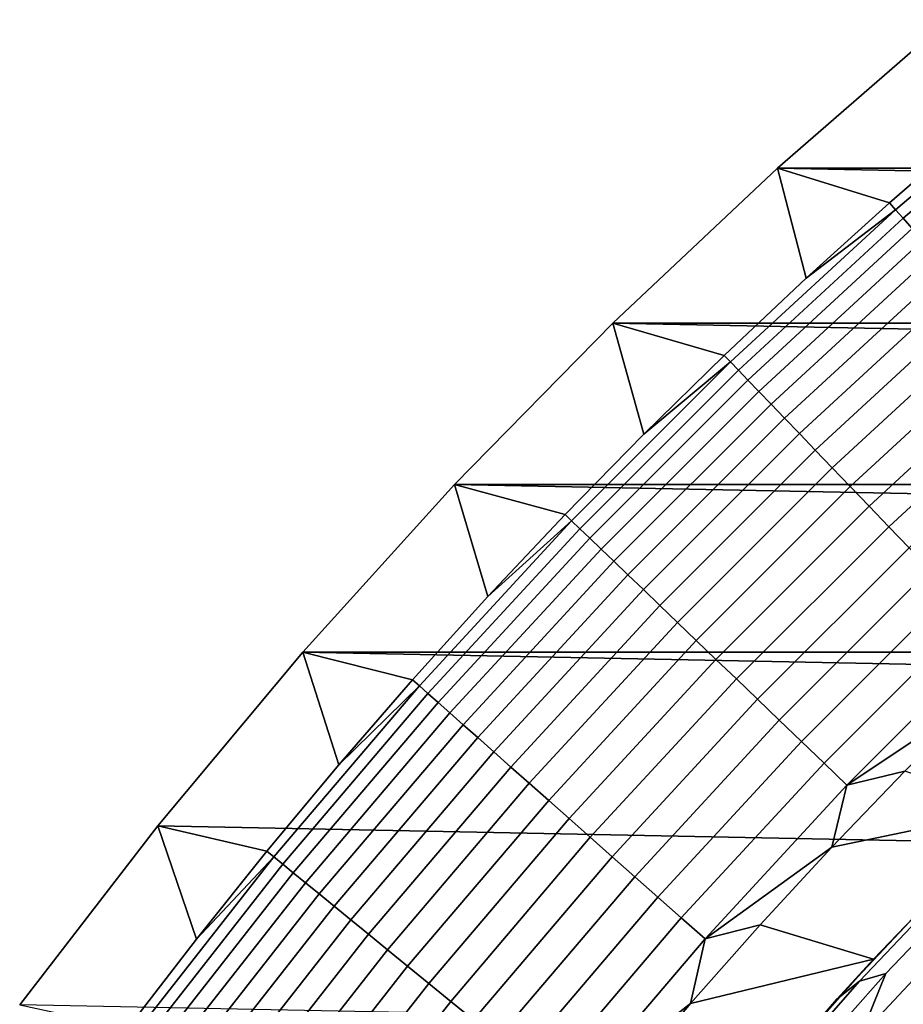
# Model space of a CAD drawing. Header units: metres. Extents: x -32 to 117, y -314 to 32.
# Tile 93 of 256: x -26.14 to -21.09, y 19.32 to 24.94. Entities that reach past the tile are written whole.
import ezdxf

# ---------------------------------------------------------------- set-up
doc = ezdxf.new("R2010")
doc.units = ezdxf.units.M
doc.layers.add('solid_24_501_064_XXX', color=7, linetype='CONTINUOUS')

msp = doc.modelspace()

# ---------------------------------------------------------------- linework, layer by layer
at = {"layer": 'solid_24_501_064_XXX'}
for points in [[(-21.810736, 24.094435, -303.5), (-20.835405, 24.942644, -303.5), (21.810736, 24.094435, -303.5)], [(-21.169992, 23.895983, -301.352966), (-20.684504, 24.317438, -301.352966), (-20.835405, 24.942644, -303.5), (-21.810736, 24.094435, -303.5)], [(-21.135216, 23.856728, -301.181946), (-20.157463, 24.68841, -301.181946), (-20.684504, 24.317438, -301.352966), (-21.169992, 23.895983, -301.352966)], [(-20.157463, 24.68841, -301.181946), (-21.135216, 23.856728, -301.181946), (-21.091614, 23.80751, -301.012299), (-20.115877, 24.637476, -301.012299)], [(-20.115877, 24.637476, -301.012299), (-21.091614, 23.80751, -301.012299), (-21.039946, 23.749187, -300.8479), (-20.066599, 24.577122, -300.8479)], [(-22.751431, 23.208225, -303.5), (-21.810736, 24.094435, -303.5), (22.751431, 23.208225, -303.5)], [(-22.115017, 23.024172, -301.352966), (-21.646893, 23.464836, -301.352966), (-21.810736, 24.094435, -303.5), (-22.751431, 23.208225, -303.5)], [(-21.810736, 24.094435, -303.5), (21.810736, 24.094435, -303.5), (22.751431, 23.208225, -303.5)], [(-21.646893, 23.464836, -301.352966), (-21.169992, 23.895983, -301.352966), (-21.810736, 24.094435, -303.5)], [(-21.135216, 23.856728, -301.181946), (-21.169992, 23.895983, -301.352966), (-21.646893, 23.464836, -301.352966)], [(-22.07869, 22.986351, -301.181946), (-21.135216, 23.856728, -301.181946), (-21.646893, 23.464836, -301.352966), (-22.115017, 23.024172, -301.352966)], [(-21.135216, 23.856728, -301.181946), (-22.07869, 22.986351, -301.181946), (-22.03314, 22.938929, -301.012299), (-21.091614, 23.80751, -301.012299)], [(-21.091614, 23.80751, -301.012299), (-22.03314, 22.938929, -301.012299), (-21.979164, 22.882734, -300.8479), (-21.039946, 23.749187, -300.8479)], [(-21.039946, 23.749187, -300.8479), (-21.979164, 22.882734, -300.8479), (-21.917049, 22.818064, -300.689575), (-20.980482, 23.68207, -300.689575)], [(-20.980482, 23.68207, -300.689575), (-21.917049, 22.818064, -300.689575), (-21.84712, 22.745262, -300.538208), (-20.913544, 23.60651, -300.538208)], [(-20.913544, 23.60651, -300.538208), (-21.84712, 22.745262, -300.538208), (-21.769751, 22.664711, -300.394562), (-20.839479, 23.522909, -300.394562)], [(-20.839479, 23.522909, -300.394562), (-21.769751, 22.664711, -300.394562), (-21.68535, 22.576839, -300.25943), (-20.758684, 23.431711, -300.25943)], [(-20.758684, 23.431711, -300.25943), (-21.68535, 22.576839, -300.25943), (-21.594364, 22.482115, -300.133514), (-20.671587, 23.333399, -300.133514)], [(-20.671587, 23.333399, -300.133514), (-21.594364, 22.482115, -300.133514), (-21.497274, 22.381035, -300.017517), (-20.578648, 23.228491, -300.017517)], [(-23.656019, 22.285479, -303.5), (-22.751431, 23.208225, -303.5), (23.656019, 22.285479, -303.5)], [(-23.024172, 22.115019, -301.352966), (-22.574171, 22.574173, -301.352966), (-22.751431, 23.208225, -303.5), (-23.656019, 22.285479, -303.5)], [(-22.751431, 23.208225, -303.5), (22.751431, 23.208225, -303.5), (23.656019, 22.285479, -303.5)], [(-22.574171, 22.574173, -301.352966), (-22.115017, 23.024172, -301.352966), (-22.751431, 23.208225, -303.5)], [(-20.578648, 23.228491, -300.017517), (-21.497274, 22.381035, -300.017517), (-21.394598, 22.274137, -299.911987), (-20.480358, 23.117546, -299.911987)], [(-20.480358, 23.117546, -299.911987), (-21.394598, 22.274137, -299.911987), (-21.286877, 22.161987, -299.817505), (-20.377241, 23.00115, -299.817505)], [(-22.07869, 22.986351, -301.181946), (-22.115017, 23.024172, -301.352966), (-22.574171, 22.574173, -301.352966)], [(-22.986351, 22.07869, -301.181946), (-22.07869, 22.986351, -301.181946), (-22.574171, 22.574173, -301.352966), (-23.024172, 22.115019, -301.352966)], [(-22.07869, 22.986351, -301.181946), (-22.986351, 22.07869, -301.181946), (-22.938929, 22.03314, -301.012299), (-22.03314, 22.938929, -301.012299)], [(-20.377241, 23.00115, -299.817505), (-21.286877, 22.161987, -299.817505), (-21.174683, 22.045179, -299.734619), (-20.26984, 22.879919, -299.734619)], [(-22.03314, 22.938929, -301.012299), (-22.938929, 22.03314, -301.012299), (-22.882734, 21.979164, -300.8479), (-21.979164, 22.882734, -300.8479)], [(-21.979164, 22.882734, -300.8479), (-22.882734, 21.979164, -300.8479), (-22.818064, 21.917049, -300.689575), (-21.917049, 22.818064, -300.689575)], [(-20.26984, 22.879919, -299.734619), (-21.174683, 22.045179, -299.734619), (-21.058607, 21.924332, -299.663696), (-20.158724, 22.754496, -299.663696)], [(-21.917049, 22.818064, -300.689575), (-22.818064, 21.917049, -300.689575), (-22.745262, 21.84712, -300.538208), (-21.84712, 22.745262, -300.538208)], [(-21.84712, 22.745262, -300.538208), (-22.745262, 21.84712, -300.538208), (-22.664711, 21.769751, -300.394562), (-21.769751, 22.664711, -300.394562)], [(-21.769751, 22.664711, -300.394562), (-22.664711, 21.769751, -300.394562), (-22.576839, 21.68535, -300.25943), (-21.68535, 22.576839, -300.25943)], [(-21.68535, 22.576839, -300.25943), (-22.576839, 21.68535, -300.25943), (-22.482115, 21.594364, -300.133514), (-21.594364, 22.482115, -300.133514)], [(-21.594364, 22.482115, -300.133514), (-22.482115, 21.594364, -300.133514), (-22.381035, 21.497274, -300.017517), (-21.497274, 22.381035, -300.017517)], [(-21.497274, 22.381035, -300.017517), (-22.381035, 21.497274, -300.017517), (-22.274137, 21.394598, -299.911987), (-21.394598, 22.274137, -299.911987)], [(-24.523338, 21.327351, -303.5), (-23.656019, 22.285479, -303.5), (24.523338, 21.327351, -303.5)], [(-23.895981, 21.169992, -301.352966), (-23.464834, 21.646894, -301.352966), (-23.656019, 22.285479, -303.5), (-24.523338, 21.327351, -303.5)], [(-23.656019, 22.285479, -303.5), (23.656019, 22.285479, -303.5), (24.523338, 21.327351, -303.5)], [(-23.464834, 21.646894, -301.352966), (-23.024172, 22.115019, -301.352966), (-23.656019, 22.285479, -303.5)], [(-21.394598, 22.274137, -299.911987), (-22.274137, 21.394598, -299.911987), (-22.161987, 21.286877, -299.817505), (-21.286877, 22.161987, -299.817505)], [(-21.286877, 22.161987, -299.817505), (-22.161987, 21.286877, -299.817505), (-22.045179, 21.174683, -299.734619), (-21.174683, 22.045179, -299.734619)], [(-23.856728, 21.135216, -301.181946), (-22.986351, 22.07869, -301.181946), (-23.464834, 21.646894, -301.352966), (-23.895981, 21.169992, -301.352966)], [(-22.986351, 22.07869, -301.181946), (-23.856728, 21.135216, -301.181946), (-23.80751, 21.091614, -301.012299), (-22.938929, 22.03314, -301.012299)], [(-22.986351, 22.07869, -301.181946), (-23.024172, 22.115019, -301.352966), (-23.464834, 21.646894, -301.352966)], [(-22.938929, 22.03314, -301.012299), (-23.80751, 21.091614, -301.012299), (-23.749187, 21.039946, -300.8479), (-22.882734, 21.979164, -300.8479)], [(-21.174683, 22.045179, -299.734619), (-22.045179, 21.174683, -299.734619), (-21.924332, 21.058607, -299.663696), (-21.058607, 21.924332, -299.663696)], [(-22.882734, 21.979164, -300.8479), (-23.749187, 21.039946, -300.8479), (-23.68207, 20.980482, -300.689575), (-22.818064, 21.917049, -300.689575)], [(-22.818064, 21.917049, -300.689575), (-23.68207, 20.980482, -300.689575), (-23.60651, 20.913544, -300.538208), (-22.745262, 21.84712, -300.538208)], [(-21.058607, 21.924332, -299.663696), (-21.924332, 21.058607, -299.663696), (-21.800087, 20.939268, -299.605194), (-20.939268, 21.800087, -299.605194)], [(-22.745262, 21.84712, -300.538208), (-23.60651, 20.913544, -300.538208), (-23.522909, 20.839479, -300.394562), (-22.664711, 21.769751, -300.394562)], [(-20.939268, 21.800087, -299.605194), (-21.800087, 20.939268, -299.605194), (-21.6731, 20.817295, -299.559326), (-20.817295, 21.6731, -299.559326)], [(-22.664711, 21.769751, -300.394562), (-23.522909, 20.839479, -300.394562), (-23.431711, 20.758684, -300.25943), (-22.576839, 21.68535, -300.25943)], [(-22.576839, 21.68535, -300.25943), (-23.431711, 20.758684, -300.25943), (-23.333399, 20.671587, -300.133514), (-22.482115, 21.594364, -300.133514)], [(-20.817295, 21.6731, -299.559326), (-21.6731, 20.817295, -299.559326), (-21.544044, 20.693336, -299.526428), (-20.693336, 21.544044, -299.526428)], [(-22.482115, 21.594364, -300.133514), (-23.333399, 20.671587, -300.133514), (-23.228491, 20.578648, -300.017517), (-22.381035, 21.497274, -300.017517)], [(-22.381035, 21.497274, -300.017517), (-23.228491, 20.578648, -300.017517), (-23.117546, 20.480358, -299.911987), (-22.274137, 21.394598, -299.911987)], [(-20.693336, 21.544044, -299.526428), (-21.544044, 20.693336, -299.526428), (-21.413605, 20.568047, -299.506622), (-20.568047, 21.413605, -299.506622)], [(-22.274137, 21.394598, -299.911987), (-23.117546, 20.480358, -299.911987), (-23.00115, 20.377241, -299.817505), (-22.161987, 21.286877, -299.817505)], [(-20.568047, 21.413605, -299.506622), (-21.413605, 20.568047, -299.506622), (-20.657715, 21.07349, -299.5)], [(-24.523338, 21.327351, -303.5), (25.351879, 20.335474, -303.5), (26.140261, 19.311563, -303.5), (-25.351879, 20.335474, -303.5)], [(-24.729031, 20.19063, -301.352966), (-24.317436, 20.684505, -301.352966), (-24.523338, 21.327351, -303.5), (-25.351879, 20.335474, -303.5)], [(-24.523338, 21.327351, -303.5), (24.523338, 21.327351, -303.5), (25.351879, 20.335474, -303.5)], [(-24.317436, 20.684505, -301.352966), (-23.895981, 21.169992, -301.352966), (-24.523338, 21.327351, -303.5)], [(-22.161987, 21.286877, -299.817505), (-23.00115, 20.377241, -299.817505), (-22.879919, 20.26984, -299.734619), (-22.045179, 21.174683, -299.734619)], [(-23.856728, 21.135216, -301.181946), (-23.895981, 21.169992, -301.352966), (-24.317436, 20.684505, -301.352966)], [(-22.045179, 21.174683, -299.734619), (-22.879919, 20.26984, -299.734619), (-22.754496, 20.158724, -299.663696), (-21.924332, 21.058607, -299.663696)], [(-24.68841, 20.157463, -301.181946), (-23.856728, 21.135216, -301.181946), (-24.317436, 20.684505, -301.352966), (-24.729031, 20.19063, -301.352966)], [(-23.856728, 21.135216, -301.181946), (-24.68841, 20.157463, -301.181946), (-24.637476, 20.115877, -301.012299), (-23.80751, 21.091614, -301.012299)], [(-23.80751, 21.091614, -301.012299), (-24.637476, 20.115877, -301.012299), (-24.577122, 20.066599, -300.8479), (-23.749187, 21.039946, -300.8479)], [(-21.924332, 21.058607, -299.663696), (-22.754496, 20.158724, -299.663696), (-22.625546, 20.044485, -299.605194), (-21.800087, 20.939268, -299.605194)], [(-21.413605, 20.568047, -299.506622), (-21.083277, 20.647728, -299.5), (-20.657715, 21.07349, -299.5)], [(-23.749187, 21.039946, -300.8479), (-24.577122, 20.066599, -300.8479), (-24.507662, 20.009888, -300.689575), (-23.68207, 20.980482, -300.689575)], [(-23.68207, 20.980482, -300.689575), (-24.507662, 20.009888, -300.689575), (-24.429468, 19.946043, -300.538208), (-23.60651, 20.913544, -300.538208)], [(-21.800087, 20.939268, -299.605194), (-22.625546, 20.044485, -299.605194), (-22.493752, 19.927725, -299.559326), (-21.6731, 20.817295, -299.559326)], [(-23.60651, 20.913544, -300.538208), (-24.429468, 19.946043, -300.538208), (-24.342955, 19.875406, -300.394562), (-23.522909, 20.839479, -300.394562)], [(-23.522909, 20.839479, -300.394562), (-24.342955, 19.875406, -300.394562), (-24.248577, 19.798349, -300.25943), (-23.431711, 20.758684, -300.25943)], [(-21.6731, 20.817295, -299.559326), (-22.493752, 19.927725, -299.559326), (-22.35981, 19.809063, -299.526428), (-21.544044, 20.693336, -299.526428)], [(-23.431711, 20.758684, -300.25943), (-24.248577, 19.798349, -300.25943), (-24.146835, 19.715281, -300.133514), (-23.333399, 20.671587, -300.133514)], [(-23.333399, 20.671587, -300.133514), (-24.146835, 19.715281, -300.133514), (-24.038271, 19.62664, -300.017517), (-23.228491, 20.578648, -300.017517)], [(-21.544044, 20.693336, -299.526428), (-22.35981, 19.809063, -299.526428), (-22.22443, 19.689127, -299.506622), (-21.413605, 20.568047, -299.506622)], [(-21.083277, 20.647728, -299.5), (-21.500271, 20.213142, -299.5), (-20.435387, 20.435387, -299.5)], [(-21.413605, 20.568047, -299.506622), (-21.500271, 20.213142, -299.5), (-21.083277, 20.647728, -299.5)], [(-23.228491, 20.578648, -300.017517), (-24.038271, 19.62664, -300.017517), (-23.923458, 19.5329, -299.911987), (-23.117546, 20.480358, -299.911987)], [(-21.413605, 20.568047, -299.506622), (-22.22443, 19.689127, -299.506622), (-21.500271, 20.213142, -299.5)], [(-23.117546, 20.480358, -299.911987), (-23.923458, 19.5329, -299.911987), (-23.803005, 19.434551, -299.817505), (-23.00115, 20.377241, -299.817505)], [(-21.500271, 20.213142, -299.5), (-21.908312, 19.770157, -299.5), (-21.262474, 19.57337, -299.5), (-20.435387, 20.435387, -299.5)], [(-20.435387, 20.435387, -299.5), (-21.262474, 19.57337, -299.5), (-21.471451, 19.343908, 20), (-20.665783, 20.202362, 20)], [(-23.00115, 20.377241, -299.817505), (-23.803005, 19.434551, -299.817505), (-23.677547, 19.332119, -299.734619), (-22.879919, 20.26984, -299.734619)], [(-25.351879, 20.335474, -303.5), (26.140261, 19.311563, -303.5), (26.88744, 18.256929, -303.5), (-26.140261, 19.311563, -303.5)], [(-25.521969, 19.178518, -301.352966), (-25.130596, 19.688566, -301.352966), (-25.351879, 20.335474, -303.5), (-26.140261, 19.311563, -303.5)], [(-25.130596, 19.688566, -301.352966), (-24.729031, 20.19063, -301.352966), (-25.351879, 20.335474, -303.5)], [(-21.341715, 19.447826, 27.139278), (-21.192106, 19.49205, 34.372093), (-20.368975, 20.350679, 34.372093), (-20.525513, 20.30739, 27.139278)], [(-20.368975, 20.350679, 34.372093), (-21.192106, 19.49205, 34.372093), (-21.336346, 19.133013, 41.604107), (-20.541946, 19.983501, 41.604107)], [(-22.879919, 20.26984, -299.734619), (-23.677547, 19.332119, -299.734619), (-23.547752, 19.226145, -299.663696), (-22.754496, 20.158724, -299.663696)], [(-21.471451, 19.343908, 20), (-21.341715, 19.447826, 27.139278), (-20.525513, 20.30739, 27.139278), (-20.665783, 20.202362, 20)], [(-22.22443, 19.689127, -299.506622), (-21.908312, 19.770157, -299.5), (-21.500271, 20.213142, -299.5)], [(-25.480045, 19.147013, -301.181946), (-24.68841, 20.157463, -301.181946), (-25.130596, 19.688566, -301.352966), (-25.521969, 19.178518, -301.352966)], [(-24.68841, 20.157463, -301.181946), (-25.480045, 19.147013, -301.181946), (-25.427481, 19.107512, -301.012299), (-24.637476, 20.115877, -301.012299)], [(-24.68841, 20.157463, -301.181946), (-24.729031, 20.19063, -301.352966), (-25.130596, 19.688566, -301.352966)], [(-22.754496, 20.158724, -299.663696), (-23.547752, 19.226145, -299.663696), (-23.414307, 19.117189, -299.605194), (-22.625546, 20.044485, -299.605194)], [(-24.637476, 20.115877, -301.012299), (-25.427481, 19.107512, -301.012299), (-25.365189, 19.060703, -300.8479), (-24.577122, 20.066599, -300.8479)], [(-24.577122, 20.066599, -300.8479), (-25.365189, 19.060703, -300.8479), (-25.293503, 19.006834, -300.689575), (-24.507662, 20.009888, -300.689575)], [(-22.625546, 20.044485, -299.605194), (-23.414307, 19.117189, -299.605194), (-23.277916, 19.005831, -299.559326), (-22.493752, 19.927725, -299.559326)], [(-24.507662, 20.009888, -300.689575), (-25.293503, 19.006834, -300.689575), (-25.212803, 18.946192, -300.538208), (-24.429468, 19.946043, -300.538208)], [(-21.336346, 19.133013, 41.604107), (-21.180937, 19.023624, 48.834908), (-20.390242, 19.86878, 48.834908), (-20.541946, 19.983501, 41.604107)], [(-24.429468, 19.946043, -300.538208), (-25.212803, 18.946192, -300.538208), (-25.123514, 18.879095, -300.394562), (-24.342955, 19.875406, -300.394562)], [(-22.493752, 19.927725, -299.559326), (-23.277916, 19.005831, -299.559326), (-23.139305, 18.892658, -299.526428), (-22.35981, 19.809063, -299.526428)], [(-21.180937, 19.023624, 48.834908), (-20.790915, 19.091904, 56.064098), (-19.985552, 19.933405, 56.064098), (-20.390242, 19.86878, 48.834908)], [(-24.342955, 19.875406, -300.394562), (-25.123514, 18.879095, -300.394562), (-25.02611, 18.805901, -300.25943), (-24.248577, 19.798349, -300.25943)], [(-22.35981, 19.809063, -299.526428), (-23.139305, 18.892658, -299.526428), (-22.999207, 18.778271, -299.506622), (-22.22443, 19.689127, -299.506622)], [(-24.248577, 19.798349, -300.25943), (-25.02611, 18.805901, -300.25943), (-24.921106, 18.726997, -300.133514), (-24.146835, 19.715281, -300.133514)], [(-21.908312, 19.770157, -299.5), (-22.30702, 19.319162, -299.5), (-21.262474, 19.57337, -299.5)], [(-22.22443, 19.689127, -299.506622), (-22.30702, 19.319162, -299.5), (-21.908312, 19.770157, -299.5)], [(-24.146835, 19.715281, -300.133514), (-24.921106, 18.726997, -300.133514), (-24.809061, 18.642801, -300.017517), (-24.038271, 19.62664, -300.017517)], [(-22.22443, 19.689127, -299.506622), (-22.999207, 18.778271, -299.506622), (-22.30702, 19.319162, -299.5)], [(-24.038271, 19.62664, -300.017517), (-24.809061, 18.642801, -300.017517), (-24.690567, 18.553757, -299.911987), (-23.923458, 19.5329, -299.911987)], [(-23.923458, 19.5329, -299.911987), (-24.690567, 18.553757, -299.911987), (-24.56625, 18.46034, -299.817505), (-23.803005, 19.434551, -299.817505)], [(-22.30702, 19.319162, -299.5), (-22.696636, 18.859892, -299.5), (-22.053082, 18.678093, -299.5), (-21.262474, 19.57337, -299.5)], [(-21.262474, 19.57337, -299.5), (-22.053082, 18.678093, -299.5), (-22.241486, 18.453354, 20), (-21.471451, 19.343908, 20)], [(-22.121948, 18.555489, 27.139278), (-21.979071, 18.600155, 34.372093), (-21.192106, 19.49205, 34.372093), (-21.341715, 19.447826, 27.139278)], [(-21.192106, 19.49205, 34.372093), (-21.979071, 18.600155, 34.372093), (-22.09556, 18.250975, 41.604107), (-21.336346, 19.133013, 41.604107)], [(-23.803005, 19.434551, -299.817505), (-24.56625, 18.46034, -299.817505), (-24.436771, 18.363043, -299.734619), (-23.677547, 19.332119, -299.734619)], [(-22.241486, 18.453354, 20), (-22.121948, 18.555489, 27.139278), (-21.341715, 19.447826, 27.139278), (-21.471451, 19.343908, 20)], [(-23.677547, 19.332119, -299.734619), (-24.436771, 18.363043, -299.734619), (-24.302814, 18.262381, -299.663696), (-23.547752, 19.226145, -299.663696)], [(-22.999207, 18.778271, -299.506622), (-22.696636, 18.859892, -299.5), (-22.30702, 19.319162, -299.5)]]:
    msp.add_3dface(points, dxfattribs=at)

doc.saveas('drawing.dxf')
